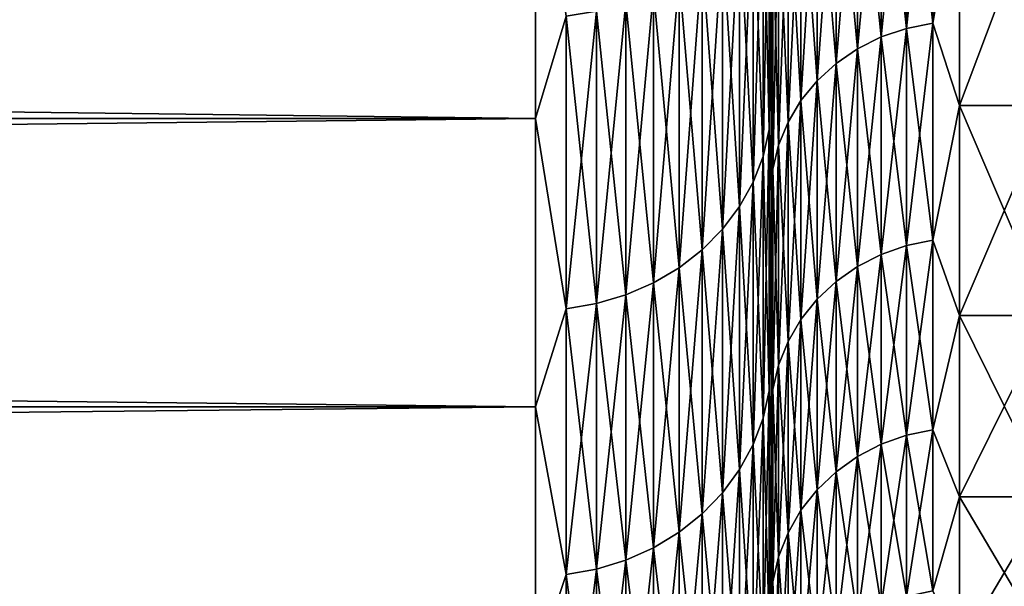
# Model space of a CAD drawing. Header units: metres. Extents: x -2 to 102, y -85 to 102.
# Tile 65 of 256: x 63.29 to 65.38, y -22.21 to -21.01. Entities that reach past the tile are written whole.
import ezdxf

# ---------------------------------------------------------------- set-up
doc = ezdxf.new("R2010")
doc.units = ezdxf.units.M
doc.layers.add('solid_21064300', color=7, linetype='CONTINUOUS')

msp = doc.modelspace()

# ---------------------------------------------------------------- linework, layer by layer
at = {"layer": 'solid_21064300'}
for points in [[(64.879997, -20.466887, -11.343083), (64.879997, -21.042114, -10.236554), (64.879997, -20.782028, -12.004469)], [(64.879997, -21.042114, 10.236554), (64.879997, -20.466887, 11.343083), (64.879997, -20.78203, 12.004468)], [(64.883995, -20.799284, 10.597765), (64.879997, -20.466887, 11.343083), (64.879997, -21.042114, 10.236554)], [(64.883995, -20.799284, -10.597765), (64.879997, -21.042114, -10.236554), (64.879997, -20.466887, -11.343083)], [(65.223076, -20.496778, 10.44363), (65.167252, -20.507601, 10.449144), (65.167252, -21.026361, 9.36154)], [(65.223076, -21.015265, 9.356599), (65.223076, -20.496778, 10.44363), (65.167252, -21.026361, 9.36154)], [(65.223076, -20.496778, -10.44363), (65.223076, -21.015265, -9.356599), (65.167252, -20.507601, -10.449144)], [(65.223076, -20.496778, -10.44363), (65.279999, -20.684179, -10.058068), (65.223076, -21.015265, -9.356599)], [(65.223076, -21.015265, 9.356599), (65.279999, -20.684179, 10.058068), (65.223076, -20.496778, 10.44363)], [(65.167252, -20.507601, 10.449144), (65.113731, -20.5254, 10.458214), (65.113731, -21.044611, 9.369664)], [(65.167252, -21.026361, 9.36154), (65.167252, -20.507601, 10.449144), (65.113731, -21.044611, 9.369664)], [(65.167252, -20.507601, -10.449144), (65.167252, -21.026361, -9.36154), (65.113731, -20.5254, -10.458214)], [(65.223076, -21.015265, -9.356599), (65.167252, -21.026361, -9.36154), (65.167252, -20.507601, -10.449144)], [(65.113731, -20.5254, 10.458214), (65.063599, -20.54981, 10.470652), (65.063599, -21.069639, 9.380808)], [(65.113731, -21.044611, 9.369664), (65.113731, -20.5254, 10.458214), (65.063599, -21.069639, 9.380808)], [(65.113731, -20.5254, -10.458214), (65.113731, -21.044611, -9.369664), (65.063599, -20.54981, -10.470652)], [(65.167252, -21.026361, -9.36154), (65.113731, -21.044611, -9.369664), (65.113731, -20.5254, -10.458214)], [(10.5, -21.217535, 12.250118), (64.379997, -21.217623, 12.25), (64.379997, -20.547428, 13.343657)], [(10.5, -20.547495, 13.343524), (10.5, -21.217535, 12.250118), (64.379997, -20.547428, 13.343657)], [(10.5, -20.547495, -13.343524), (64.379997, -20.547428, -13.343657), (64.379997, -21.217623, -12.25)], [(10.5, -21.217535, -12.250118), (10.5, -20.547495, -13.343524), (64.379997, -21.217623, -12.25)], [(64.445267, -21.000542, 12.610222), (64.379997, -20.547428, 13.343657), (64.379997, -21.217623, 12.25)], [(64.445267, -21.000542, -12.610222), (64.379997, -21.217623, -12.25), (64.379997, -20.547428, -13.343657)], [(65.063599, -20.54981, 10.470652), (65.017883, -20.580336, 10.486204), (65.017883, -21.100935, 9.394742)], [(65.063599, -21.069639, 9.380808), (65.063599, -20.54981, 10.470652), (65.017883, -21.100935, 9.394742)], [(65.063599, -20.54981, -10.470652), (65.063599, -21.069639, -9.380808), (65.017883, -20.580336, -10.486204)], [(65.113731, -21.044611, -9.369664), (65.063599, -21.069639, -9.380808), (65.063599, -20.54981, -10.470652)], [(65.017883, -20.580336, 10.486204), (64.977516, -20.61635, 10.504556), (64.977516, -21.137863, 9.411183)], [(65.017883, -21.100935, 9.394742), (65.017883, -20.580336, 10.486204), (64.977516, -21.137863, 9.411183)], [(65.017883, -20.580336, -10.486204), (65.017883, -21.100935, -9.394742), (64.977516, -20.61635, -10.504556)], [(65.063599, -21.069639, -9.380808), (65.017883, -21.100935, -9.394742), (65.017883, -20.580336, -10.486204)], [(64.977516, -20.61635, 10.504556), (64.943314, -20.657124, 10.525331), (64.943314, -21.179667, 9.429795)], [(64.977516, -21.137863, 9.411183), (64.977516, -20.61635, 10.504556), (64.943314, -21.179667, 9.429795)], [(64.977516, -20.61635, -10.504556), (64.977516, -21.137863, -9.411183), (64.943314, -20.657124, -10.525331)], [(65.017883, -21.100935, -9.394742), (64.977516, -21.137863, -9.411183), (64.977516, -20.61635, -10.504556)], [(64.875809, -20.630945, 12.38829), (64.863113, -20.686008, 12.421353), (64.863113, -21.298016, 11.339993)], [(64.875809, -21.241325, 11.309809), (64.875809, -20.630945, 12.38829), (64.863113, -21.298016, 11.339993)], [(64.875809, -20.630945, -12.38829), (64.875809, -21.241325, -11.309809), (64.863113, -20.686008, -12.421353)], [(64.875809, -20.630945, -12.38829), (64.879997, -20.782028, -12.004469), (64.875809, -21.241325, -11.309809)], [(64.875809, -21.241325, 11.309809), (64.879997, -20.78203, 12.004468), (64.875809, -20.630945, 12.38829)], [(64.943314, -20.657124, 10.525331), (64.915977, -20.701822, 10.548105), (64.915977, -21.225496, 9.4502)], [(64.943314, -21.179667, 9.429795), (64.943314, -20.657124, 10.525331), (64.915977, -21.225496, 9.4502)], [(64.943314, -20.657124, -10.525331), (64.943314, -21.179667, -9.429795), (64.915977, -20.701822, -10.548105)], [(64.977516, -21.137863, -9.411183), (64.943314, -21.179667, -9.429795), (64.943314, -20.657124, -10.525331)], [(64.863113, -20.686008, 12.421353), (64.84214, -20.739176, 12.453279), (64.84214, -21.352757, 11.369141)], [(64.863113, -21.298016, 11.339993), (64.863113, -20.686008, 12.421353), (64.84214, -21.352757, 11.369141)], [(64.863113, -20.686008, -12.421353), (64.863113, -21.298016, -11.339993), (64.84214, -20.739176, -12.453279)], [(64.875809, -21.241325, -11.309809), (64.863113, -21.298016, -11.339993), (64.863113, -20.686008, -12.421353)], [(65.223076, -21.015265, -9.356599), (65.279999, -20.684179, -10.058068), (65.279999, -21.190176, -8.942956)], [(65.223076, -21.015265, 9.356599), (65.279999, -21.190176, 8.942956), (65.279999, -20.684179, 10.058068)], [(65.279999, -20.684179, 10.058068), (65.279999, -21.190176, 8.942956), (65.470001, -20.684246, 10.057923)], [(65.279999, -20.684179, -10.058068), (65.470001, -20.684246, -10.057923), (65.470001, -21.190172, -8.942908)], [(65.279999, -21.190176, -8.942956), (65.279999, -20.684179, -10.058068), (65.470001, -21.190172, -8.942908)], [(65.279999, -21.190176, 8.942956), (65.470001, -21.190172, 8.942908), (65.470001, -20.684246, 10.057923)], [(64.915977, -20.701822, 10.548105), (64.896072, -20.749533, 10.572415), (64.896072, -21.274414, 9.471979)], [(64.915977, -21.225496, 9.4502), (64.915977, -20.701822, 10.548105), (64.896072, -21.274414, 9.471979)], [(64.915977, -20.701822, -10.548105), (64.915977, -21.225496, -9.4502), (64.896072, -20.749533, -10.572415)], [(64.943314, -21.179667, -9.429795), (64.915977, -21.225496, -9.4502), (64.915977, -20.701822, -10.548105)], [(64.84214, -20.739176, 12.453279), (64.81324, -20.789539, 12.483521), (64.81324, -21.40461, 11.396749)], [(64.84214, -21.352757, 11.369141), (64.84214, -20.739176, 12.453279), (64.81324, -21.40461, 11.396749)], [(64.84214, -20.739176, -12.453279), (64.84214, -21.352757, -11.369141), (64.81324, -20.789539, -12.483521)], [(64.863113, -21.298016, -11.339993), (64.84214, -21.352757, -11.369141), (64.84214, -20.739176, -12.453279)], [(64.896072, -20.749533, 10.572415), (64.883995, -20.799284, 10.597765), (64.883995, -21.325424, 9.494691)], [(64.896072, -21.274414, 9.471979), (64.896072, -20.749533, 10.572415), (64.883995, -21.325424, 9.494691)], [(64.896072, -20.749533, -10.572415), (64.896072, -21.274414, -9.471979), (64.883995, -20.799284, -10.597765)], [(64.915977, -21.225496, -9.4502), (64.896072, -21.274414, -9.471979), (64.896072, -20.749533, -10.572415)], [(64.81324, -20.789539, 12.483521), (64.776917, -20.836233, 12.511559), (64.776917, -21.452686, 11.422347)], [(64.81324, -21.40461, 11.396749), (64.81324, -20.789539, 12.483521), (64.776917, -21.452686, 11.422347)], [(64.81324, -20.789539, -12.483521), (64.81324, -21.40461, -11.396749), (64.776917, -20.836233, -12.511559)], [(64.84214, -21.352757, -11.369141), (64.81324, -21.40461, -11.396749), (64.81324, -20.789539, -12.483521)], [(64.875809, -21.241325, -11.309809), (64.879997, -20.782028, -12.004469), (64.879997, -21.381987, -10.89988)], [(64.875809, -21.241325, 11.309809), (64.879997, -21.381987, 10.899879), (64.879997, -20.78203, 12.004468)], [(64.879997, -21.042114, -10.236554), (64.879997, -21.381987, -10.89988), (64.879997, -20.782028, -12.004469)], [(64.879997, -21.042114, 10.236554), (64.879997, -20.78203, 12.004468), (64.879997, -21.381987, 10.899879)], [(64.883995, -21.325424, 9.494691), (64.883995, -20.799284, 10.597765), (64.879997, -21.042114, 10.236554)], [(64.883995, -20.799284, -10.597765), (64.883995, -21.325424, -9.494691), (64.879997, -21.042114, -10.236554)], [(64.896072, -21.274414, -9.471979), (64.883995, -21.325424, -9.494691), (64.883995, -20.799284, -10.597765)], [(64.776917, -20.836233, 12.511559), (64.733788, -20.87846, 12.536915), (64.733788, -21.496161, 11.445495)], [(64.776917, -21.452686, 11.422347), (64.776917, -20.836233, 12.511559), (64.733788, -21.496161, 11.445495)], [(64.776917, -20.836233, -12.511559), (64.776917, -21.452686, -11.422347), (64.733788, -20.87846, -12.536915)], [(64.81324, -21.40461, -11.396749), (64.776917, -21.452686, -11.422347), (64.776917, -20.836233, -12.511559)], [(64.733788, -20.87846, 12.536915), (64.684586, -20.915491, 12.559152), (64.684586, -21.534288, 11.465796)], [(64.733788, -21.496161, 11.445495), (64.733788, -20.87846, 12.536915), (64.684586, -21.534288, 11.465796)], [(64.733788, -20.87846, -12.536915), (64.733788, -21.496161, -11.445495), (64.684586, -20.915491, -12.559152)], [(64.776917, -21.452686, -11.422347), (64.733788, -21.496161, -11.445495), (64.733788, -20.87846, -12.536915)], [(64.684586, -20.915491, 12.559152), (64.630173, -20.946695, 12.577888), (64.630173, -21.566416, 11.482902)], [(64.684586, -21.534288, 11.465796), (64.684586, -20.915491, 12.559152), (64.630173, -21.566416, 11.482902)], [(64.684586, -20.915491, -12.559152), (64.684586, -21.534288, -11.465796), (64.630173, -20.946695, -12.577888)], [(64.733788, -21.496161, -11.445495), (64.684586, -21.534288, -11.465796), (64.684586, -20.915491, -12.559152)], [(64.630173, -20.946695, 12.577888), (64.571465, -20.971537, 12.592805), (64.571465, -21.591991, 11.496519)], [(64.630173, -21.566416, 11.482902), (64.630173, -20.946695, 12.577888), (64.571465, -21.591991, 11.496519)], [(64.630173, -20.946695, -12.577888), (64.630173, -21.566416, -11.482902), (64.571465, -20.971537, -12.592805)], [(64.684586, -21.534288, -11.465796), (64.630173, -21.566416, -11.482902), (64.630173, -20.946695, -12.577888)], [(64.571465, -20.971537, 12.592805), (64.509476, -20.989588, 12.603644), (64.509476, -21.610577, 11.506415)], [(64.571465, -21.591991, 11.496519), (64.571465, -20.971537, 12.592805), (64.509476, -21.610577, 11.506415)], [(64.571465, -20.971537, -12.592805), (64.571465, -21.591991, -11.496519), (64.509476, -20.989588, -12.603644)], [(64.630173, -21.566416, -11.482902), (64.571465, -21.591991, -11.496519), (64.571465, -20.971537, -12.592805)], [(64.445267, -21.621855, 11.51242), (64.445267, -21.000542, 12.610222), (64.379997, -21.217623, 12.25)], [(64.445267, -21.000542, -12.610222), (64.445267, -21.621855, -11.51242), (64.379997, -21.217623, -12.25)], [(64.509476, -20.989588, 12.603644), (64.445267, -21.000542, 12.610222), (64.445267, -21.621855, 11.51242)], [(64.509476, -21.610577, 11.506415), (64.509476, -20.989588, 12.603644), (64.445267, -21.621855, 11.51242)], [(64.509476, -20.989588, -12.603644), (64.509476, -21.610577, -11.506415), (64.445267, -21.000542, -12.610222)], [(64.509476, -21.610577, -11.506415), (64.445267, -21.621855, -11.51242), (64.445267, -21.000542, -12.610222)], [(64.571465, -21.591991, -11.496519), (64.509476, -21.610577, -11.506415), (64.509476, -20.989588, -12.603644)], [(65.223076, -21.015265, 9.356599), (65.167252, -21.026361, 9.36154), (65.167252, -21.487492, 8.248275)], [(65.223076, -21.476151, 8.243922), (65.223076, -21.015265, 9.356599), (65.167252, -21.487492, 8.248275)], [(65.223076, -21.015265, -9.356599), (65.223076, -21.476151, -8.243922), (65.167252, -21.026361, -9.36154)], [(65.223076, -21.015265, -9.356599), (65.279999, -21.190176, -8.942956), (65.223076, -21.476151, -8.243922)], [(65.223076, -21.476151, 8.243922), (65.279999, -21.190176, 8.942956), (65.223076, -21.015265, 9.356599)], [(64.879997, -21.042114, -10.236554), (64.879997, -21.557024, -9.102393), (64.879997, -21.381987, -10.89988)], [(64.879997, -21.557024, 9.102393), (64.879997, -21.042114, 10.236554), (64.879997, -21.381987, 10.899879)], [(64.883995, -21.325424, 9.494691), (64.879997, -21.042114, 10.236554), (64.879997, -21.557024, 9.102393)], [(64.883995, -21.325424, -9.494691), (64.879997, -21.557024, -9.102393), (64.879997, -21.042114, -10.236554)], [(65.113731, -21.044611, 9.369664), (65.063599, -21.069639, 9.380808), (65.063599, -21.531717, 8.265252)], [(65.113731, -21.50614, 8.255434), (65.113731, -21.044611, 9.369664), (65.063599, -21.531717, 8.265252)], [(65.113731, -21.044611, -9.369664), (65.113731, -21.50614, -8.255434), (65.063599, -21.069639, -9.380808)], [(65.167252, -21.026361, 9.36154), (65.113731, -21.044611, 9.369664), (65.113731, -21.50614, 8.255434)], [(65.167252, -21.487492, 8.248275), (65.167252, -21.026361, 9.36154), (65.113731, -21.50614, 8.255434)], [(65.167252, -21.026361, -9.36154), (65.167252, -21.487492, -8.248275), (65.113731, -21.044611, -9.369664)], [(65.167252, -21.487492, -8.248275), (65.113731, -21.50614, -8.255434), (65.113731, -21.044611, -9.369664)], [(65.223076, -21.476151, -8.243922), (65.167252, -21.487492, -8.248275), (65.167252, -21.026361, -9.36154)], [(65.063599, -21.069639, 9.380808), (65.017883, -21.100935, 9.394742), (65.017883, -21.5637, 8.277529)], [(65.063599, -21.531717, 8.265252), (65.063599, -21.069639, 9.380808), (65.017883, -21.5637, 8.277529)], [(65.063599, -21.069639, -9.380808), (65.063599, -21.531717, -8.265252), (65.017883, -21.100935, -9.394742)], [(65.113731, -21.50614, -8.255434), (65.063599, -21.531717, -8.265252), (65.063599, -21.069639, -9.380808)], [(65.017883, -21.100935, 9.394742), (64.977516, -21.137863, 9.411183), (64.977516, -21.601437, 8.292015)], [(65.017883, -21.5637, 8.277529), (65.017883, -21.100935, 9.394742), (64.977516, -21.601437, 8.292015)], [(65.017883, -21.100935, -9.394742), (65.017883, -21.5637, -8.277529), (64.977516, -21.137863, -9.411183)], [(65.063599, -21.531717, -8.265252), (65.017883, -21.5637, -8.277529), (65.017883, -21.100935, -9.394742)], [(64.977516, -21.137863, 9.411183), (64.943314, -21.179667, 9.429795), (64.943314, -21.644159, 8.308414)], [(64.977516, -21.601437, 8.292015), (64.977516, -21.137863, 9.411183), (64.943314, -21.644159, 8.308414)], [(64.977516, -21.137863, -9.411183), (64.977516, -21.601437, -8.292015), (64.943314, -21.179667, -9.429795)], [(65.017883, -21.5637, -8.277529), (64.977516, -21.601437, -8.292015), (64.977516, -21.137863, -9.411183)], [(64.943314, -21.179667, 9.429795), (64.915977, -21.225496, 9.4502), (64.915977, -21.690992, 8.326392)], [(64.943314, -21.644159, 8.308414), (64.943314, -21.179667, 9.429795), (64.915977, -21.690992, 8.326392)], [(64.943314, -21.179667, -9.429795), (64.943314, -21.644159, -8.308414), (64.915977, -21.225496, -9.4502)], [(64.977516, -21.601437, -8.292015), (64.943314, -21.644159, -8.308414), (64.943314, -21.179667, -9.429795)], [(65.223076, -21.476151, -8.243922), (65.279999, -21.190176, -8.942956), (65.279999, -21.636106, -7.802494)], [(65.223076, -21.476151, 8.243922), (65.279999, -21.636106, 7.802494), (65.279999, -21.190176, 8.942956)], [(65.279999, -21.636106, 7.802494), (65.470001, -21.636032, 7.802672), (65.470001, -21.190172, 8.942908)], [(65.279999, -21.190176, 8.942956), (65.279999, -21.636106, 7.802494), (65.470001, -21.190172, 8.942908)], [(65.279999, -21.190176, -8.942956), (65.470001, -21.190172, -8.942908), (65.470001, -21.636032, -7.802672)], [(65.279999, -21.636106, -7.802494), (65.279999, -21.190176, -8.942956), (65.470001, -21.636032, -7.802672)], [(10.5, -21.217535, 12.250118), (10.5, -21.82966, 11.122767), (64.379997, -21.217623, 12.25)], [(10.5, -21.217535, -12.250118), (64.379997, -21.217623, -12.25), (64.379997, -21.82966, -11.122767)], [(10.5, -21.82966, -11.122767), (10.5, -21.217535, -12.250118), (64.379997, -21.82966, -11.122767)], [(10.5, -21.82966, 11.122767), (64.379997, -21.82966, 11.122767), (64.379997, -21.217623, 12.25)], [(64.445267, -21.621855, 11.51242), (64.379997, -21.217623, 12.25), (64.379997, -21.82966, 11.122767)], [(64.445267, -21.621855, -11.51242), (64.379997, -21.82966, -11.122767), (64.379997, -21.217623, -12.25)], [(64.915977, -21.225496, 9.4502), (64.896072, -21.274414, 9.471979), (64.896072, -21.740984, 8.345582)], [(64.915977, -21.690992, 8.326392), (64.915977, -21.225496, 9.4502), (64.896072, -21.740984, 8.345582)], [(64.915977, -21.225496, -9.4502), (64.915977, -21.690992, -8.326392), (64.896072, -21.274414, -9.471979)], [(64.943314, -21.644159, -8.308414), (64.915977, -21.690992, -8.326392), (64.915977, -21.225496, -9.4502)], [(64.875809, -21.241325, 11.309809), (64.863113, -21.298016, 11.339993), (64.863113, -21.853546, 10.228562)], [(64.875809, -21.795376, 10.201336), (64.875809, -21.241325, 11.309809), (64.863113, -21.853546, 10.228562)], [(64.875809, -21.241325, -11.309809), (64.875809, -21.795376, -10.201336), (64.863113, -21.298016, -11.339993)], [(64.875809, -21.241325, -11.309809), (64.879997, -21.381987, -10.89988), (64.875809, -21.795376, -10.201336)], [(64.875809, -21.795376, 10.201336), (64.879997, -21.381987, 10.899879), (64.875809, -21.241325, 11.309809)], [(64.896072, -21.274414, 9.471979), (64.883995, -21.325424, 9.494691), (64.883995, -21.793112, 8.365592)], [(64.896072, -21.740984, 8.345582), (64.896072, -21.274414, 9.471979), (64.883995, -21.793112, 8.365592)], [(64.896072, -21.274414, -9.471979), (64.896072, -21.740984, -8.345582), (64.883995, -21.325424, -9.494691)], [(64.915977, -21.690992, -8.326392), (64.896072, -21.740984, -8.345582), (64.896072, -21.274414, -9.471979)], [(64.863113, -21.298016, 11.339993), (64.84214, -21.352757, 11.369141), (64.84214, -21.909716, 10.254853)], [(64.863113, -21.853546, 10.228562), (64.863113, -21.298016, 11.339993), (64.84214, -21.909716, 10.254853)], [(64.863113, -21.298016, -11.339993), (64.863113, -21.853546, -10.228562), (64.84214, -21.352757, -11.369141)], [(64.875809, -21.795376, -10.201336), (64.863113, -21.853546, -10.228562), (64.863113, -21.298016, -11.339993)], [(64.883995, -21.793112, 8.365592), (64.883995, -21.325424, 9.494691), (64.879997, -21.557024, 9.102393)], [(64.883995, -21.325424, -9.494691), (64.883995, -21.793112, -8.365592), (64.879997, -21.557024, -9.102393)], [(64.896072, -21.740984, -8.345582), (64.883995, -21.793112, -8.365592), (64.883995, -21.325424, -9.494691)], [(64.84214, -21.352757, 11.369141), (64.81324, -21.40461, 11.396749), (64.81324, -21.962921, 10.279756)], [(64.84214, -21.909716, 10.254853), (64.84214, -21.352757, 11.369141), (64.81324, -21.962921, 10.279756)], [(64.84214, -21.352757, -11.369141), (64.84214, -21.909716, -10.254853), (64.81324, -21.40461, -11.396749)], [(64.863113, -21.853546, -10.228562), (64.84214, -21.909716, -10.254853), (64.84214, -21.352757, -11.369141)], [(64.875809, -21.795376, -10.201336), (64.879997, -21.381987, -10.89988), (64.879997, -21.92341, -9.765451)], [(64.875809, -21.795376, 10.201336), (64.879997, -21.923412, 9.76545), (64.879997, -21.381987, 10.899879)], [(64.879997, -21.557024, -9.102393), (64.879997, -21.92341, -9.765451), (64.879997, -21.381987, -10.89988)], [(64.879997, -21.557024, 9.102393), (64.879997, -21.381987, 10.899879), (64.879997, -21.923412, 9.76545)], [(64.81324, -21.40461, 11.396749), (64.776917, -21.452686, 11.422347), (64.776917, -22.012251, 10.302845)], [(64.81324, -21.962921, 10.279756), (64.81324, -21.40461, 11.396749), (64.776917, -22.012251, 10.302845)], [(64.81324, -21.40461, -11.396749), (64.81324, -21.962921, -10.279756), (64.776917, -21.452686, -11.422347)], [(64.84214, -21.909716, -10.254853), (64.81324, -21.962921, -10.279756), (64.81324, -21.40461, -11.396749)], [(64.776917, -21.452686, 11.422347), (64.733788, -21.496161, 11.445495), (64.733788, -22.056858, 10.323724)], [(64.776917, -22.012251, 10.302845), (64.776917, -21.452686, 11.422347), (64.733788, -22.056858, 10.323724)], [(64.776917, -21.452686, -11.422347), (64.776917, -22.012251, -10.302845), (64.733788, -21.496161, -11.445495)], [(64.81324, -21.962921, -10.279756), (64.776917, -22.012251, -10.302845), (64.776917, -21.452686, -11.422347)], [(65.223076, -21.476151, 8.243922), (65.167252, -21.487492, 8.248275), (65.167252, -21.889725, 7.112403)], [(65.223076, -21.878172, 7.108649), (65.223076, -21.476151, 8.243922), (65.167252, -21.889725, 7.112403)], [(65.223076, -21.476151, -8.243922), (65.223076, -21.878172, -7.108649), (65.167252, -21.487492, -8.248275)], [(65.223076, -21.476151, -8.243922), (65.279999, -21.636106, -7.802494), (65.223076, -21.878172, -7.108649)], [(65.223076, -21.878172, 7.108649), (65.279999, -21.636106, 7.802494), (65.223076, -21.476151, 8.243922)], [(64.733788, -21.496161, 11.445495), (64.684586, -21.534288, 11.465796), (64.684586, -22.095982, 10.342034)], [(64.733788, -22.056858, 10.323724), (64.733788, -21.496161, 11.445495), (64.684586, -22.095982, 10.342034)], [(64.733788, -21.496161, -11.445495), (64.733788, -22.056858, -10.323724), (64.684586, -21.534288, -11.465796)], [(64.776917, -22.012251, -10.302845), (64.733788, -22.056858, -10.323724), (64.733788, -21.496161, -11.445495)], [(65.167252, -21.487492, 8.248275), (65.113731, -21.50614, 8.255434), (65.113731, -21.908724, 7.118576)], [(65.167252, -21.889725, 7.112403), (65.167252, -21.487492, 8.248275), (65.113731, -21.908724, 7.118576)], [(65.167252, -21.487492, -8.248275), (65.167252, -21.889725, -7.112403), (65.113731, -21.50614, -8.255434)], [(65.223076, -21.878172, -7.108649), (65.167252, -21.889725, -7.112403), (65.167252, -21.487492, -8.248275)], [(65.113731, -21.50614, 8.255434), (65.063599, -21.531717, 8.265252), (65.063599, -21.934778, 7.127042)], [(65.113731, -21.908724, 7.118576), (65.113731, -21.50614, 8.255434), (65.063599, -21.934778, 7.127042)], [(65.113731, -21.50614, -8.255434), (65.113731, -21.908724, -7.118576), (65.063599, -21.531717, -8.265252)], [(65.167252, -21.889725, -7.112403), (65.113731, -21.908724, -7.118576), (65.113731, -21.50614, -8.255434)], [(64.684586, -21.534288, 11.465796), (64.630173, -21.566416, 11.482902), (64.630173, -22.128946, 10.357464)], [(64.684586, -22.095982, 10.342034), (64.684586, -21.534288, 11.465796), (64.630173, -22.128946, 10.357464)], [(64.684586, -21.534288, -11.465796), (64.684586, -22.095982, -10.342034), (64.630173, -21.566416, -11.482902)], [(64.733788, -22.056858, -10.323724), (64.684586, -22.095982, -10.342034), (64.684586, -21.534288, -11.465796)], [(65.063599, -21.531717, 8.265252), (65.017883, -21.5637, 8.277529), (65.017883, -21.967361, 7.137628)], [(65.063599, -21.934778, 7.127042), (65.063599, -21.531717, 8.265252), (65.017883, -21.967361, 7.137628)], [(65.063599, -21.531717, -8.265252), (65.063599, -21.934778, -7.127042), (65.017883, -21.5637, -8.277529)], [(65.113731, -21.908724, -7.118576), (65.063599, -21.934778, -7.127042), (65.063599, -21.531717, -8.265252)], [(64.630173, -21.566416, 11.482902), (64.571465, -21.591991, 11.496519), (64.571465, -22.15519, 10.369747)], [(64.630173, -22.128946, 10.357464), (64.630173, -21.566416, 11.482902), (64.571465, -22.15519, 10.369747)], [(64.630173, -21.566416, -11.482902), (64.630173, -22.128946, -10.357464), (64.571465, -21.591991, -11.496519)], [(64.684586, -22.095982, -10.342034), (64.630173, -22.128946, -10.357464), (64.630173, -21.566416, -11.482902)], [(64.879997, -21.557024, -9.102393), (64.879997, -22.011343, -7.940942), (64.879997, -21.92341, -9.765451)], [(64.879997, -22.011343, 7.940941), (64.879997, -21.557024, 9.102393), (64.879997, -21.923412, 9.76545)], [(64.883995, -21.793112, 8.365592), (64.879997, -21.557024, 9.102393), (64.879997, -22.011343, 7.940941)], [(64.883995, -21.793112, -8.365592), (64.879997, -22.011343, -7.940942), (64.879997, -21.557024, -9.102393)], [(65.017883, -21.5637, 8.277529), (64.977516, -21.601437, 8.292015), (64.977516, -22.005804, 7.150119)], [(65.017883, -21.967361, 7.137628), (65.017883, -21.5637, 8.277529), (64.977516, -22.005804, 7.150119)], [(65.017883, -21.5637, -8.277529), (65.017883, -21.967361, -7.137628), (64.977516, -21.601437, -8.292015)], [(65.063599, -21.934778, -7.127042), (65.017883, -21.967361, -7.137628), (65.017883, -21.5637, -8.277529)], [(64.571465, -21.591991, 11.496519), (64.509476, -21.610577, 11.506415), (64.509476, -22.174259, 10.378674)], [(64.571465, -22.15519, 10.369747), (64.571465, -21.591991, 11.496519), (64.509476, -22.174259, 10.378674)], [(64.571465, -21.591991, -11.496519), (64.571465, -22.15519, -10.369747), (64.509476, -21.610577, -11.506415)], [(64.630173, -22.128946, -10.357464), (64.571465, -22.15519, -10.369747), (64.571465, -21.591991, -11.496519)], [(64.977516, -21.601437, 8.292015), (64.943314, -21.644159, 8.308414), (64.943314, -22.049324, 7.16426)], [(64.977516, -22.005804, 7.150119), (64.977516, -21.601437, 8.292015), (64.943314, -22.049324, 7.16426)], [(64.977516, -21.601437, -8.292015), (64.977516, -22.005804, -7.150119), (64.943314, -21.644159, -8.308414)], [(65.017883, -21.967361, -7.137628), (64.977516, -22.005804, -7.150119), (64.977516, -21.601437, -8.292015)], [(64.445267, -22.185831, 10.384089), (64.445267, -21.621855, 11.51242), (64.379997, -21.82966, 11.122767)], [(64.445267, -21.621855, -11.51242), (64.445267, -22.185831, -10.384089), (64.379997, -21.82966, -11.122767)], [(64.509476, -21.610577, 11.506415), (64.445267, -21.621855, 11.51242), (64.445267, -22.185831, 10.384089)], [(64.509476, -22.174259, 10.378674), (64.509476, -21.610577, 11.506415), (64.445267, -22.185831, 10.384089)], [(64.509476, -21.610577, -11.506415), (64.509476, -22.174259, -10.378674), (64.445267, -21.621855, -11.51242)], [(64.509476, -22.174259, -10.378674), (64.445267, -22.185831, -10.384089), (64.445267, -21.621855, -11.51242)], [(64.571465, -22.15519, -10.369747), (64.509476, -22.174259, -10.378674), (64.509476, -21.610577, -11.506415)], [(64.943314, -21.644159, 8.308414), (64.915977, -21.690992, 8.326392), (64.915977, -22.097034, 7.179762)], [(64.943314, -22.049324, 7.16426), (64.943314, -21.644159, 8.308414), (64.915977, -22.097034, 7.179762)], [(64.943314, -21.644159, -8.308414), (64.943314, -22.049324, -7.16426), (64.915977, -21.690992, -8.326392)], [(64.977516, -22.005804, -7.150119), (64.943314, -22.049324, -7.16426), (64.943314, -21.644159, -8.308414)], [(65.223076, -21.878172, -7.108649), (65.279999, -21.636106, -7.802494), (65.279999, -22.020706, -6.639915)], [(65.223076, -21.878172, 7.108649), (65.279999, -22.020706, 6.639915), (65.279999, -21.636106, 7.802494)], [(65.279999, -22.020706, 6.639915), (65.470001, -22.020752, 6.63975), (65.470001, -21.636032, 7.802672)], [(65.279999, -21.636106, 7.802494), (65.279999, -22.020706, 6.639915), (65.470001, -21.636032, 7.802672)], [(65.279999, -21.636106, -7.802494), (65.470001, -21.636032, -7.802672), (65.470001, -22.020752, -6.63975)], [(65.279999, -22.020706, -6.639915), (65.279999, -21.636106, -7.802494), (65.470001, -22.020752, -6.63975)], [(64.915977, -21.690992, 8.326392), (64.896072, -21.740984, 8.345582), (64.896072, -22.147963, 7.196309)], [(64.915977, -22.097034, 7.179762), (64.915977, -21.690992, 8.326392), (64.896072, -22.147963, 7.196309)], [(64.915977, -21.690992, -8.326392), (64.915977, -22.097034, -7.179762), (64.896072, -21.740984, -8.345582)], [(64.943314, -22.049324, -7.16426), (64.915977, -22.097034, -7.179762), (64.915977, -21.690992, -8.326392)], [(64.896072, -21.740984, 8.345582), (64.883995, -21.793112, 8.365592), (64.883995, -22.201067, 7.213564)], [(64.896072, -22.147963, 7.196309), (64.896072, -21.740984, 8.345582), (64.883995, -22.201067, 7.213564)], [(64.896072, -21.740984, -8.345582), (64.896072, -22.147963, -7.196309), (64.883995, -21.793112, -8.365592)], [(64.915977, -22.097034, -7.179762), (64.896072, -22.147963, -7.196309), (64.896072, -21.740984, -8.345582)], [(64.875809, -21.795376, 10.201336), (64.863113, -21.853546, 10.228562), (64.863113, -22.351124, 9.090007)], [(64.875809, -22.29163, 9.065811), (64.875809, -21.795376, 10.201336), (64.863113, -22.351124, 9.090007)], [(64.875809, -21.795376, -10.201336), (64.875809, -22.29163, -9.065811), (64.863113, -21.853546, -10.228562)], [(64.875809, -21.795376, -10.201336), (64.879997, -21.92341, -9.765451), (64.875809, -22.29163, -9.065811)], [(64.875809, -22.29163, 9.065811), (64.879997, -21.923412, 9.76545), (64.875809, -21.795376, 10.201336)], [(64.883995, -22.201067, 7.213564), (64.883995, -21.793112, 8.365592), (64.879997, -22.011343, 7.940941)], [(64.883995, -21.793112, -8.365592), (64.883995, -22.201067, -7.213564), (64.879997, -22.011343, -7.940942)], [(64.896072, -22.147963, -7.196309), (64.883995, -22.201067, -7.213564), (64.883995, -21.793112, -8.365592)], [(10.5, -22.381908, 9.964907), (64.379997, -22.381865, 9.965048), (64.379997, -21.82966, 11.122767)], [(10.5, -21.82966, 11.122767), (10.5, -22.381908, 9.964907), (64.379997, -21.82966, 11.122767)], [(10.5, -21.82966, -11.122767), (64.379997, -21.82966, -11.122767), (64.379997, -22.381865, -9.965048)], [(10.5, -22.381908, -9.964907), (10.5, -21.82966, -11.122767), (64.379997, -22.381865, -9.965048)], [(64.445267, -22.185831, 10.384089), (64.379997, -21.82966, 11.122767), (64.379997, -22.381865, 9.965048)], [(64.445267, -22.185831, -10.384089), (64.379997, -22.381865, -9.965048), (64.379997, -21.82966, -11.122767)], [(64.863113, -21.853546, 10.228562), (64.84214, -21.909716, 10.254853), (64.84214, -22.408571, 9.113371)], [(64.863113, -22.351124, 9.090007), (64.863113, -21.853546, 10.228562), (64.84214, -22.408571, 9.113371)], [(64.863113, -21.853546, -10.228562), (64.863113, -22.351124, -9.090007), (64.84214, -21.909716, -10.254853)], [(64.875809, -22.29163, -9.065811), (64.863113, -22.351124, -9.090007), (64.863113, -21.853546, -10.228562)], [(65.223076, -21.878172, 7.108649), (65.167252, -21.889725, 7.112403), (65.167252, -22.23196, 5.957036)], [(65.223076, -22.220226, 5.953892), (65.223076, -21.878172, 7.108649), (65.167252, -22.23196, 5.957036)], [(65.223076, -21.878172, -7.108649), (65.223076, -22.220226, -5.953892), (65.167252, -21.889725, -7.112403)], [(65.223076, -21.878172, -7.108649), (65.279999, -22.020706, -6.639915), (65.223076, -22.220226, -5.953892)], [(65.223076, -22.220226, 5.953892), (65.279999, -22.020706, 6.639915), (65.223076, -21.878172, 7.108649)], [(65.167252, -21.889725, 7.112403), (65.113731, -21.908724, 7.118576), (65.113731, -22.251255, 5.962206)], [(65.167252, -22.23196, 5.957036), (65.167252, -21.889725, 7.112403), (65.113731, -22.251255, 5.962206)], [(65.167252, -21.889725, -7.112403), (65.167252, -22.23196, -5.957036), (65.113731, -21.908724, -7.118576)], [(65.223076, -22.220226, -5.953892), (65.167252, -22.23196, -5.957036), (65.167252, -21.889725, -7.112403)], [(64.84214, -21.909716, 10.254853), (64.81324, -21.962921, 10.279756), (64.81324, -22.462988, 9.135502)], [(64.84214, -22.408571, 9.113371), (64.84214, -21.909716, 10.254853), (64.81324, -22.462988, 9.135502)], [(64.84214, -21.909716, -10.254853), (64.84214, -22.408571, -9.113371), (64.81324, -21.962921, -10.279756)], [(64.863113, -22.351124, -9.090007), (64.84214, -22.408571, -9.113371), (64.84214, -21.909716, -10.254853)], [(65.113731, -21.908724, 7.118576), (65.063599, -21.934778, 7.127042), (65.063599, -22.277718, 5.969296)], [(65.113731, -22.251255, 5.962206), (65.113731, -21.908724, 7.118576), (65.063599, -22.277718, 5.969296)], [(65.113731, -21.908724, -7.118576), (65.113731, -22.251255, -5.962206), (65.063599, -21.934778, -7.127042)], [(65.167252, -22.23196, -5.957036), (65.113731, -22.251255, -5.962206), (65.113731, -21.908724, -7.118576)], [(64.875809, -22.29163, -9.065811), (64.879997, -21.92341, -9.765451), (64.879997, -22.404572, -8.604178)], [(64.875809, -22.29163, 9.065811), (64.879997, -22.404573, 8.604177), (64.879997, -21.923412, 9.76545)], [(64.879997, -22.402716, -6.758481), (64.879997, -22.404572, -8.604178), (64.879997, -21.92341, -9.765451)], [(64.879997, -22.011343, -7.940942), (64.879997, -22.402716, -6.758481), (64.879997, -21.92341, -9.765451)], [(64.879997, -22.011343, 7.940941), (64.879997, -21.923412, 9.76545), (64.879997, -22.404573, 8.604177)], [(65.063599, -21.934778, 7.127042), (65.017883, -21.967361, 7.137628), (65.017883, -22.31081, 5.978163)], [(65.063599, -22.277718, 5.969296), (65.063599, -21.934778, 7.127042), (65.017883, -22.31081, 5.978163)], [(65.063599, -21.934778, -7.127042), (65.063599, -22.277718, -5.969296), (65.017883, -21.967361, -7.137628)], [(65.113731, -22.251255, -5.962206), (65.063599, -22.277718, -5.969296), (65.063599, -21.934778, -7.127042)], [(64.81324, -21.962921, 10.279756), (64.776917, -22.012251, 10.302845), (64.776917, -22.513441, 9.156021)], [(64.81324, -22.462988, 9.135502), (64.81324, -21.962921, 10.279756), (64.776917, -22.513441, 9.156021)], [(64.81324, -21.962921, -10.279756), (64.81324, -22.462988, -9.135502), (64.776917, -22.012251, -10.302845)], [(64.84214, -22.408571, -9.113371), (64.81324, -22.462988, -9.135502), (64.81324, -21.962921, -10.279756)], [(65.017883, -21.967361, 7.137628), (64.977516, -22.005804, 7.150119), (64.977516, -22.349854, 5.988626)], [(65.017883, -22.31081, 5.978163), (65.017883, -21.967361, 7.137628), (64.977516, -22.349854, 5.988626)], [(65.017883, -21.967361, -7.137628), (65.017883, -22.31081, -5.978163), (64.977516, -22.005804, -7.150119)], [(65.063599, -22.277718, -5.969296), (65.017883, -22.31081, -5.978163), (65.017883, -21.967361, -7.137628)], [(64.977516, -22.005804, 7.150119), (64.943314, -22.049324, 7.16426), (64.943314, -22.394054, 6.000469)], [(64.977516, -22.349854, 5.988626), (64.977516, -22.005804, 7.150119), (64.943314, -22.394054, 6.000469)], [(64.977516, -22.005804, -7.150119), (64.977516, -22.349854, -5.988626), (64.943314, -22.049324, -7.16426)], [(65.017883, -22.31081, -5.978163), (64.977516, -22.349854, -5.988626), (64.977516, -22.005804, -7.150119)], [(64.776917, -22.012251, 10.302845), (64.733788, -22.056858, 10.323724), (64.733788, -22.559065, 9.174576)], [(64.776917, -22.513441, 9.156021), (64.776917, -22.012251, 10.302845), (64.733788, -22.559065, 9.174576)], [(64.776917, -22.012251, -10.302845), (64.776917, -22.513441, -9.156021), (64.733788, -22.056858, -10.323724)], [(64.81324, -22.462988, -9.135502), (64.776917, -22.513441, -9.156021), (64.776917, -22.012251, -10.302845)], [(64.879997, -22.402716, 6.758481), (64.879997, -22.011343, 7.940941), (64.879997, -22.404573, 8.604177)], [(64.883995, -22.201067, 7.213564), (64.879997, -22.011343, 7.940941), (64.879997, -22.402716, 6.758481)], [(64.883995, -22.201067, -7.213564), (64.879997, -22.402716, -6.758481), (64.879997, -22.011343, -7.940942)], [(65.223076, -22.220226, -5.953892), (65.279999, -22.020706, -6.639915), (65.279999, -22.342888, -5.458514)], [(65.223076, -22.220226, 5.953892), (65.279999, -22.342888, 5.458514), (65.279999, -22.020706, 6.639915)], [(65.279999, -22.020706, 6.639915), (65.279999, -22.342888, 5.458514), (65.470001, -22.020752, 6.63975)], [(65.279999, -22.020706, -6.639915), (65.470001, -22.020752, -6.63975), (65.470001, -22.342871, -5.458484)], [(65.279999, -22.342888, -5.458514), (65.279999, -22.020706, -6.639915), (65.470001, -22.342871, -5.458484)], [(65.279999, -22.342888, 5.458514), (65.470001, -22.342871, 5.458484), (65.470001, -22.020752, 6.63975)], [(64.733788, -22.056858, 10.323724), (64.684586, -22.095982, 10.342034), (64.684586, -22.599079, 9.190848)], [(64.733788, -22.559065, 9.174576), (64.733788, -22.056858, 10.323724), (64.684586, -22.599079, 9.190848)], [(64.733788, -22.056858, -10.323724), (64.733788, -22.559065, -9.174576), (64.684586, -22.095982, -10.342034)], [(64.776917, -22.513441, -9.156021), (64.733788, -22.559065, -9.174576), (64.733788, -22.056858, -10.323724)], [(64.943314, -22.049324, 7.16426), (64.915977, -22.097034, 7.179762), (64.915977, -22.442513, 6.013453)], [(64.943314, -22.394054, 6.000469), (64.943314, -22.049324, 7.16426), (64.915977, -22.442513, 6.013453)], [(64.943314, -22.049324, -7.16426), (64.943314, -22.394054, -6.000469), (64.915977, -22.097034, -7.179762)], [(64.977516, -22.349854, -5.988626), (64.943314, -22.394054, -6.000469), (64.943314, -22.049324, -7.16426)], [(64.684586, -22.095982, 10.342034), (64.630173, -22.128946, 10.357464), (64.630173, -22.632793, 9.20456)], [(64.684586, -22.599079, 9.190848), (64.684586, -22.095982, 10.342034), (64.630173, -22.632793, 9.20456)], [(64.684586, -22.095982, -10.342034), (64.684586, -22.599079, -9.190848), (64.630173, -22.128946, -10.357464)], [(64.733788, -22.559065, -9.174576), (64.684586, -22.599079, -9.190848), (64.684586, -22.095982, -10.342034)], [(64.915977, -22.097034, 7.179762), (64.896072, -22.147963, 7.196309), (64.896072, -22.494234, 6.027312)], [(64.915977, -22.442513, 6.013453), (64.915977, -22.097034, 7.179762), (64.896072, -22.494234, 6.027312)], [(64.915977, -22.097034, -7.179762), (64.915977, -22.442513, -6.013453), (64.896072, -22.147963, -7.196309)], [(64.943314, -22.394054, -6.000469), (64.915977, -22.442513, -6.013453), (64.915977, -22.097034, -7.179762)], [(64.630173, -22.128946, 10.357464), (64.571465, -22.15519, 10.369747), (64.571465, -22.659636, 9.215476)], [(64.630173, -22.632793, 9.20456), (64.630173, -22.128946, 10.357464), (64.571465, -22.659636, 9.215476)], [(64.630173, -22.128946, -10.357464), (64.630173, -22.632793, -9.20456), (64.571465, -22.15519, -10.369747)], [(64.684586, -22.599079, -9.190848), (64.630173, -22.632793, -9.20456), (64.630173, -22.128946, -10.357464)], [(64.896072, -22.147963, 7.196309), (64.883995, -22.201067, 7.213564), (64.883995, -22.54817, 6.041764)], [(64.896072, -22.494234, 6.027312), (64.896072, -22.147963, 7.196309), (64.883995, -22.54817, 6.041764)], [(64.896072, -22.147963, -7.196309), (64.896072, -22.494234, -6.027312), (64.883995, -22.201067, -7.213564)], [(64.915977, -22.442513, -6.013453), (64.896072, -22.494234, -6.027312), (64.896072, -22.147963, -7.196309)], [(64.571465, -22.15519, 10.369747), (64.509476, -22.174259, 10.378674), (64.509476, -22.67914, 9.223409)], [(64.571465, -22.659636, 9.215476), (64.571465, -22.15519, 10.369747), (64.509476, -22.67914, 9.223409)], [(64.571465, -22.15519, -10.369747), (64.571465, -22.659636, -9.215476), (64.509476, -22.174259, -10.378674)], [(64.630173, -22.632793, -9.20456), (64.571465, -22.659636, -9.215476), (64.571465, -22.15519, -10.369747)], [(64.445267, -22.690975, 9.228222), (64.445267, -22.185831, 10.384089), (64.379997, -22.381865, 9.965048)], [(64.445267, -22.185831, -10.384089), (64.445267, -22.690975, -9.228222), (64.379997, -22.381865, -9.965048)], [(64.509476, -22.174259, 10.378674), (64.445267, -22.185831, 10.384089), (64.445267, -22.690975, 9.228222)], [(64.509476, -22.67914, 9.223409), (64.509476, -22.174259, 10.378674), (64.445267, -22.690975, 9.228222)], [(64.509476, -22.174259, -10.378674), (64.509476, -22.67914, -9.223409), (64.445267, -22.185831, -10.384089)], [(64.509476, -22.67914, -9.223409), (64.445267, -22.690975, -9.228222), (64.445267, -22.185831, -10.384089)], [(64.571465, -22.659636, -9.215476), (64.509476, -22.67914, -9.223409), (64.509476, -22.174259, -10.378674)], [(64.883995, -22.54817, 6.041764), (64.883995, -22.201067, 7.213564), (64.879997, -22.402716, 6.758481)], [(64.883995, -22.201067, -7.213564), (64.883995, -22.54817, -6.041764), (64.879997, -22.402716, -6.758481)], [(64.896072, -22.494234, -6.027312), (64.883995, -22.54817, -6.041764), (64.883995, -22.201067, -7.213564)]]:
    msp.add_3dface(points, dxfattribs=at)

doc.saveas('drawing.dxf')
